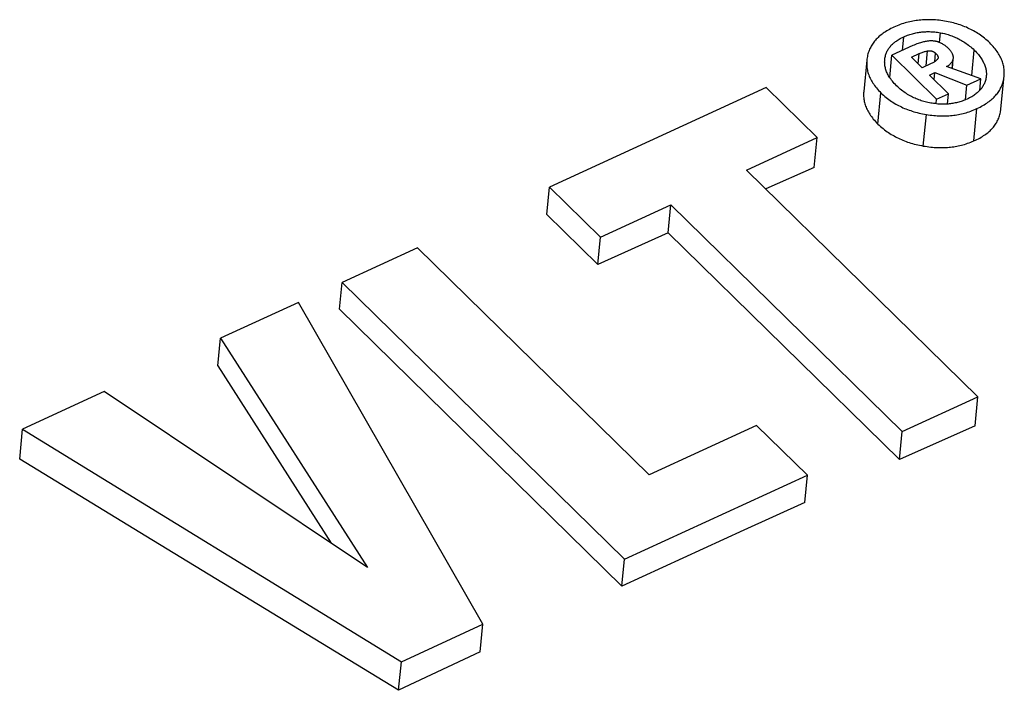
# Model space of a CAD drawing. Extents: x 0 to 594, y 0 to 420.
# Tile 99 of 110: x 506.344 to 507.794, y 148.656 to 149.643. Entities that reach past the tile are written whole.
import ezdxf

# ---------------------------------------------------------------- set-up
doc = ezdxf.new("R2010")
doc.units = 0
doc.header["$LTSCALE"] = 32.67
doc.layers.get('0').update_dxf_attribs({"linetype": 'CONTINUOUS'})

msp = doc.modelspace()

# ---------------------------------------------------------------- linework, layer by layer
at = {"color": 9, "linetype": 'CONTINUOUS'}
for p, q in [((507.6443, 149.5979), (507.6462, 149.6179)), ((507.6987, 149.6096), (507.7001, 149.6239)), ((507.6675, 149.578), (507.669, 149.5932)), ((507.6793, 149.5753), (507.6814, 149.5972)), ((507.6918, 149.5813), (507.693, 149.5938)), ((507.7464, 149.5608), (507.75, 149.5983)), ((507.6181, 149.582), (507.6185, 149.5866)), ((507.7177, 149.5711), (507.719, 149.5853)), ((507.7887, 149.507), (507.7935, 149.5559)), ((507.6081, 149.4894), (507.6126, 149.5353)), ((507.675, 149.4571), (507.6795, 149.5035)), ((507.7494, 149.4646), (507.7541, 149.5122))]:
    msp.add_line(p, q, dxfattribs=at)
at = {"color": 7, "linetype": 'CONTINUOUS'}
for p, q in [((507.6595, 149.6049), (507.6287, 149.5907)), ((507.6255, 149.5581), (507.6287, 149.5907)), ((507.6287, 149.5907), (507.6946, 149.5261)), ((507.6574, 149.5879), (507.669, 149.5932)), ((507.6732, 149.5725), (507.6574, 149.5879)), ((507.5918, 149.5837), (507.5873, 149.5374)), ((507.6182, 149.5842), (507.6185, 149.5866)), ((507.6866, 149.5786), (507.6732, 149.5725)), ((507.7598, 149.556), (507.7094, 149.574)), ((507.7178, 149.5711), (507.7192, 149.5853)), ((507.719, 149.5853), (507.7193, 149.5867)), ((507.6246, 149.5595), (507.6258, 149.5606)), ((507.6842, 149.5616), (507.6921, 149.5652)), ((507.7122, 149.5342), (507.6842, 149.5616)), ((507.6911, 149.5549), (507.6921, 149.5652)), ((507.6921, 149.5652), (507.7393, 149.5466)), ((507.7678, 149.5601), (507.7675, 149.5579)), ((507.7893, 149.5113), (507.7941, 149.5603)), ((507.7935, 149.5559), (507.7941, 149.5603)), ((507.7372, 149.5252), (507.7393, 149.5466)), ((507.7393, 149.5466), (507.7598, 149.556)), ((507.7581, 149.539), (507.7598, 149.556)), ((507.4434, 149.5431), (507.1244, 149.3966)), ((507.5185, 149.4695), (507.4434, 149.5431)), ((507.6946, 149.5261), (507.7122, 149.5342)), ((507.7108, 149.5189), (507.7122, 149.5342)), ((507.694, 149.5193), (507.6946, 149.5261)), ((507.7887, 149.507), (507.7893, 149.5113)), ((507.4145, 149.4217), (507.5185, 149.4695)), ((507.5142, 149.4256), (507.5185, 149.4695)), ((507.7553, 149.0877), (507.4145, 149.4217)), ((507.5142, 149.4256), (507.4429, 149.3939)), ((507.1205, 149.3564), (507.1244, 149.3966)), ((507.1244, 149.3966), (507.1995, 149.323)), ((507.1995, 149.323), (507.3032, 149.3706)), ((507.2992, 149.3295), (507.3032, 149.3706)), ((507.3032, 149.3706), (507.644, 149.0366)), ((507.1205, 149.3564), (507.1956, 149.2828)), ((507.2992, 149.3295), (507.1956, 149.2828)), ((507.2992, 149.3295), (507.64, 148.9954)), ((507.1956, 149.2828), (507.1995, 149.323)), ((506.9301, 149.3074), (506.8189, 149.2564)), ((507.2713, 148.9731), (506.9301, 149.3074)), ((506.815, 149.2167), (506.8189, 149.2564)), ((506.8189, 149.2564), (507.2348, 148.8487)), ((506.7545, 149.2268), (506.6397, 149.1741)), ((507.0264, 148.753), (506.7545, 149.2268)), ((506.815, 149.2167), (507.2309, 148.809)), ((506.6358, 149.1335), (506.6397, 149.1741)), ((506.6397, 149.1741), (506.8562, 148.8366)), ((506.6358, 149.1335), (506.8029, 148.8721)), ((506.4685, 149.0955), (506.3483, 149.0403)), ((506.8562, 148.8366), (506.4685, 149.0955)), ((507.644, 149.0366), (507.7553, 149.0877)), ((507.7512, 149.0453), (507.7553, 149.0877)), ((506.344, 148.9961), (506.3483, 149.0403)), ((506.3483, 149.0403), (506.9062, 148.6978)), ((507.4294, 149.0457), (507.2713, 148.9731)), ((507.5042, 148.9724), (507.4294, 149.0457)), ((507.7512, 149.0453), (507.64, 148.9954)), ((507.64, 148.9954), (507.644, 149.0366)), ((507.2348, 148.8487), (507.5042, 148.9724)), ((507.5003, 148.9323), (507.5042, 148.9724)), ((507.2309, 148.809), (507.2348, 148.8487)), ((506.9062, 148.6978), (507.0264, 148.753)), ((507.0224, 148.7122), (507.0264, 148.753)), ((507.0224, 148.7122), (506.9021, 148.6557)), ((506.9021, 148.6557), (506.9062, 148.6978))]:
    msp.add_line(p, q, dxfattribs=at)
for points in [[(507.6317, 149.6322), (507.6294, 149.6311), (507.6272, 149.63), (507.6251, 149.6289), (507.6231, 149.6278), (507.6212, 149.6266), (507.6193, 149.6255), (507.6176, 149.6243), (507.6159, 149.6231), (507.6142, 149.6219), (507.6127, 149.6207), (507.6111, 149.6195), (507.6097, 149.6182), (507.6083, 149.6169), (507.607, 149.6156), (507.6057, 149.6143), (507.6045, 149.6129), (507.6033, 149.6116), (507.6022, 149.6102), (507.6012, 149.6087), (507.6002, 149.6073), (507.5992, 149.6058), (507.5983, 149.6043), (507.5975, 149.6027), (507.5967, 149.6012), (507.5959, 149.5995), (507.5952, 149.5979), (507.5946, 149.5962), (507.594, 149.5945), (507.5935, 149.5927), (507.593, 149.5909), (507.5926, 149.589)], [(507.7063, 149.6411), (507.7036, 149.6415), (507.7009, 149.6419), (507.6983, 149.6422), (507.6957, 149.6425), (507.6932, 149.6427), (507.6907, 149.6429), (507.6882, 149.643), (507.6857, 149.6431), (507.6833, 149.6431), (507.6809, 149.6431), (507.6785, 149.6431), (507.6761, 149.643), (507.6737, 149.6428), (507.6713, 149.6426), (507.669, 149.6424), (507.6667, 149.6421), (507.6643, 149.6418), (507.662, 149.6415), (507.6597, 149.6411), (507.6574, 149.6406), (507.6551, 149.6401), (507.6528, 149.6396), (507.6504, 149.639), (507.6481, 149.6383), (507.6458, 149.6376), (507.6435, 149.6369), (507.6411, 149.636), (507.6388, 149.6352), (507.6364, 149.6342), (507.6341, 149.6332), (507.6317, 149.6322)], [(507.7729, 149.6089), (507.771, 149.6108), (507.7691, 149.6125), (507.7672, 149.6142), (507.7652, 149.6158), (507.7633, 149.6174), (507.7613, 149.6188), (507.7593, 149.6203), (507.7573, 149.6217), (507.7553, 149.623), (507.7533, 149.6243), (507.7512, 149.6255), (507.7491, 149.6267), (507.747, 149.6278), (507.7449, 149.6289), (507.7428, 149.6299), (507.7406, 149.6309), (507.7384, 149.6319), (507.7362, 149.6328), (507.7339, 149.6337), (507.7316, 149.6346), (507.7293, 149.6354), (507.7269, 149.6362), (507.7245, 149.6369), (507.7221, 149.6376), (507.7196, 149.6383), (507.717, 149.6389), (507.7144, 149.6395), (507.7118, 149.6401), (507.7091, 149.6406), (507.7063, 149.6411)], [(507.6185, 149.5866), (507.6188, 149.588), (507.6191, 149.5894), (507.6195, 149.5908), (507.6199, 149.5922), (507.6203, 149.5935), (507.6209, 149.5947), (507.6214, 149.596), (507.622, 149.5972), (507.6227, 149.5983), (507.6233, 149.5995), (507.6241, 149.6006), (507.6248, 149.6017), (507.6257, 149.6028), (507.6265, 149.6038), (507.6274, 149.6049), (507.6284, 149.6059), (507.6294, 149.6069), (507.6305, 149.6079), (507.6316, 149.6089), (507.6328, 149.6098), (507.634, 149.6108), (507.6353, 149.6117), (507.6366, 149.6126), (507.638, 149.6135), (507.6395, 149.6144), (507.6411, 149.6153), (507.6427, 149.6162), (507.6444, 149.6171), (507.6462, 149.6179)], [(507.6462, 149.6179), (507.6481, 149.6187), (507.6499, 149.6195), (507.6517, 149.6202), (507.6535, 149.6209), (507.6553, 149.6215), (507.6571, 149.622), (507.6589, 149.6225), (507.6606, 149.623), (507.6624, 149.6234), (507.6642, 149.6238), (507.6659, 149.6242), (507.6677, 149.6245), (507.6695, 149.6247), (507.6713, 149.625), (507.673, 149.6252), (507.6748, 149.6253), (507.6766, 149.6254), (507.6785, 149.6255), (507.6803, 149.6256), (507.6822, 149.6256), (507.684, 149.6256), (507.6859, 149.6255), (507.6879, 149.6254), (507.6898, 149.6252), (507.6918, 149.6251), (507.6938, 149.6248), (507.6959, 149.6246), (507.698, 149.6242), (507.7001, 149.6239)], [(507.7001, 149.6239), (507.7021, 149.6235), (507.704, 149.6231), (507.706, 149.6227), (507.7079, 149.6222), (507.7097, 149.6217), (507.7116, 149.6211), (507.7134, 149.6205), (507.7153, 149.6199), (507.7171, 149.6193), (507.7189, 149.6186), (507.7206, 149.6179), (507.7224, 149.6171), (507.7242, 149.6163), (507.7259, 149.6155), (507.7277, 149.6146), (507.7294, 149.6137), (507.7311, 149.6127), (507.7328, 149.6117), (507.7346, 149.6106), (507.7363, 149.6095), (507.738, 149.6083), (507.7397, 149.6071), (507.7414, 149.6058), (507.7432, 149.6044), (507.7449, 149.603), (507.7466, 149.6015), (507.7483, 149.6), (507.75, 149.5983)], [(507.6882, 149.6118), (507.6872, 149.6118), (507.6862, 149.6118), (507.6851, 149.6118), (507.684, 149.6118), (507.6829, 149.6117), (507.6818, 149.6115), (507.6806, 149.6114), (507.6793, 149.6112), (507.678, 149.611), (507.6767, 149.6107), (507.6753, 149.6104), (507.6739, 149.6101), (507.6723, 149.6097), (507.6708, 149.6092), (507.6691, 149.6087), (507.6674, 149.6081), (507.6656, 149.6074), (507.6637, 149.6067), (507.6616, 149.6058), (507.6595, 149.6049)], [(507.7121, 149.6005), (507.711, 149.6016), (507.71, 149.6025), (507.709, 149.6034), (507.708, 149.6042), (507.707, 149.6049), (507.7061, 149.6056), (507.7052, 149.6062), (507.7043, 149.6068), (507.7034, 149.6074), (507.7025, 149.6079), (507.7017, 149.6083), (507.7008, 149.6087), (507.7, 149.6091), (507.6992, 149.6095), (507.6984, 149.6098), (507.6976, 149.6101), (507.6968, 149.6103), (507.696, 149.6106), (507.6953, 149.6108), (507.6945, 149.611), (507.6937, 149.6112), (507.6929, 149.6113), (507.6922, 149.6115), (507.6914, 149.6116), (507.6906, 149.6117), (507.6898, 149.6117), (507.689, 149.6118), (507.6882, 149.6118)], [(507.7941, 149.5603), (507.7942, 149.5615), (507.7943, 149.5634), (507.7943, 149.5652), (507.7943, 149.567), (507.7942, 149.5688), (507.794, 149.5705), (507.7938, 149.5723), (507.7935, 149.574), (507.7931, 149.5758), (507.7927, 149.5775), (507.7922, 149.5793), (507.7917, 149.581), (507.7911, 149.5827), (507.7904, 149.5844), (507.7896, 149.5861), (507.7888, 149.5879), (507.7879, 149.5896), (507.787, 149.5913), (507.7859, 149.593), (507.7848, 149.5948), (507.7836, 149.5965), (507.7824, 149.5982), (507.781, 149.6), (507.7796, 149.6018), (507.7781, 149.6035), (507.7765, 149.6053), (507.7747, 149.6071), (507.7729, 149.6089)], [(507.5926, 149.589), (507.5922, 149.5871), (507.592, 149.5852), (507.5918, 149.5837)], [(507.669, 149.5932), (507.6704, 149.5938), (507.6718, 149.5944), (507.6731, 149.5949), (507.6744, 149.5953), (507.6756, 149.5958), (507.6768, 149.5961), (507.678, 149.5965), (507.6792, 149.5967), (507.6803, 149.597), (507.6814, 149.5972)], [(507.6814, 149.5972), (507.682, 149.5973), (507.6824, 149.5974), (507.6829, 149.5974), (507.6834, 149.5975), (507.6838, 149.5975), (507.6843, 149.5975), (507.6847, 149.5975), (507.6851, 149.5974), (507.6855, 149.5974), (507.6859, 149.5974), (507.6863, 149.5973), (507.6867, 149.5972), (507.6871, 149.5971), (507.6875, 149.597), (507.6879, 149.5969), (507.6883, 149.5968), (507.6887, 149.5966), (507.6891, 149.5964), (507.6895, 149.5962), (507.69, 149.596), (507.6904, 149.5958), (507.6908, 149.5955), (507.6912, 149.5953), (507.6917, 149.595), (507.6921, 149.5946), (507.6926, 149.5942), (507.693, 149.5938)], [(507.693, 149.5938), (507.6936, 149.5932), (507.6942, 149.5927), (507.6946, 149.5922), (507.695, 149.5917), (507.6954, 149.5912), (507.6957, 149.5908), (507.6959, 149.5904), (507.6961, 149.59), (507.6963, 149.5896), (507.6965, 149.5892), (507.6966, 149.5889), (507.6967, 149.5886), (507.6967, 149.5882), (507.6968, 149.5879), (507.6968, 149.5876), (507.6968, 149.5873), (507.6968, 149.5871)], [(507.6968, 149.5871), (507.6968, 149.5868), (507.6967, 149.5865), (507.6966, 149.5863), (507.6965, 149.586), (507.6964, 149.5858), (507.6963, 149.5855), (507.6962, 149.5853)], [(507.7193, 149.5867), (507.7193, 149.5867), (507.7193, 149.5872), (507.7193, 149.5878), (507.7193, 149.5883), (507.7192, 149.5888), (507.7192, 149.5894), (507.719, 149.59), (507.7189, 149.5905), (507.7187, 149.5911), (507.7185, 149.5918), (507.7182, 149.5924), (507.7179, 149.5931), (507.7175, 149.5938), (507.7171, 149.5945), (507.7166, 149.5952), (507.716, 149.596), (507.7154, 149.5968), (507.7147, 149.5977), (507.7139, 149.5986), (507.7131, 149.5995), (507.7121, 149.6005)], [(507.75, 149.5983), (507.7517, 149.5966), (507.7533, 149.595), (507.7547, 149.5934), (507.7561, 149.5918), (507.7574, 149.5902), (507.7585, 149.5887), (507.7596, 149.5871), (507.7606, 149.5856), (507.7616, 149.5842), (507.7624, 149.5827), (507.7632, 149.5812), (507.7639, 149.5798), (507.7646, 149.5784), (507.7652, 149.577), (507.7657, 149.5756), (507.7662, 149.5742), (507.7666, 149.5728), (507.767, 149.5715), (507.7673, 149.5701), (507.7675, 149.5687), (507.7677, 149.5674), (507.7678, 149.566), (507.7679, 149.5647), (507.7679, 149.5633), (507.7679, 149.562), (507.7678, 149.5606), (507.7678, 149.5601)], [(507.5918, 149.5837), (507.5918, 149.5833), (507.5916, 149.5814), (507.5916, 149.5796), (507.5916, 149.5778), (507.5917, 149.576), (507.5918, 149.5742), (507.592, 149.5724), (507.5923, 149.5707), (507.5926, 149.5689), (507.593, 149.5672), (507.5935, 149.5654), (507.594, 149.5637), (507.5946, 149.562), (507.5953, 149.5602), (507.596, 149.5585), (507.5968, 149.5568), (507.5977, 149.555), (507.5986, 149.5533), (507.5996, 149.5516), (507.6007, 149.5498), (507.6019, 149.5481), (507.6031, 149.5463), (507.6045, 149.5445), (507.6059, 149.5427), (507.6074, 149.5409), (507.609, 149.539), (507.6108, 149.5372), (507.6126, 149.5353)], [(507.6356, 149.5459), (507.6339, 149.5476), (507.6323, 149.5494), (507.6308, 149.5511), (507.6294, 149.5527), (507.6281, 149.5543), (507.627, 149.556), (507.6259, 149.5575), (507.6249, 149.5591), (507.6239, 149.5606), (507.6231, 149.5621), (507.6223, 149.5636), (507.6216, 149.5651), (507.621, 149.5666), (507.6204, 149.568), (507.6199, 149.5695), (507.6195, 149.5709), (507.6191, 149.5724), (507.6188, 149.5738), (507.6185, 149.5752), (507.6183, 149.5766), (507.6181, 149.578), (507.6181, 149.5794), (507.618, 149.5809), (507.6181, 149.5823), (507.6181, 149.5837), (507.6182, 149.5842)], [(507.6962, 149.5853), (507.6959, 149.5849), (507.6956, 149.5845), (507.6953, 149.5842), (507.6949, 149.5838), (507.6945, 149.5834), (507.6941, 149.583), (507.6936, 149.5826), (507.693, 149.5821), (507.6924, 149.5817), (507.6916, 149.5812), (507.6909, 149.5808), (507.69, 149.5803), (507.689, 149.5797), (507.6879, 149.5792), (507.6866, 149.5786)], [(507.7094, 149.574), (507.7103, 149.5746), (507.7112, 149.5751), (507.712, 149.5757), (507.7127, 149.5763), (507.7134, 149.5768), (507.714, 149.5774), (507.7146, 149.5779), (507.7152, 149.5785), (507.7157, 149.5791), (507.7162, 149.5796), (507.7166, 149.5802), (507.717, 149.5808), (507.7174, 149.5814), (507.7178, 149.582), (507.7181, 149.5826), (507.7184, 149.5833), (507.7186, 149.5839), (507.7188, 149.5846), (507.719, 149.5853)], [(507.7675, 149.5579), (507.7672, 149.5564), (507.7669, 149.555), (507.7665, 149.5536), (507.7661, 149.5522), (507.7656, 149.5509), (507.7651, 149.5496), (507.7645, 149.5484), (507.7639, 149.5471), (507.7633, 149.546), (507.7626, 149.5448), (507.7618, 149.5437), (507.761, 149.5425), (507.7602, 149.5414), (507.7593, 149.5404), (507.7584, 149.5393), (507.7575, 149.5383), (507.7564, 149.5373), (507.7554, 149.5363), (507.7543, 149.5353), (507.7531, 149.5343), (507.7519, 149.5334), (507.7506, 149.5325), (507.7492, 149.5315), (507.7478, 149.5306), (507.7463, 149.5297), (507.7448, 149.5289), (507.7432, 149.528), (507.7415, 149.5271), (507.7397, 149.5263)], [(507.6859, 149.5204), (507.6839, 149.5208), (507.6818, 149.5212), (507.6799, 149.5217), (507.6779, 149.5222), (507.6759, 149.5227), (507.674, 149.5233), (507.6721, 149.5239), (507.6702, 149.5245), (507.6683, 149.5252), (507.6665, 149.5259), (507.6646, 149.5266), (507.6628, 149.5274), (507.661, 149.5283), (507.6592, 149.5292), (507.6574, 149.5301), (507.6556, 149.5311), (507.6537, 149.5321), (507.6519, 149.5332), (507.6501, 149.5343), (507.6483, 149.5355), (507.6465, 149.5368), (507.6447, 149.5381), (507.6429, 149.5395), (507.6411, 149.541), (507.6393, 149.5425), (507.6374, 149.5442), (507.6356, 149.5459)], [(507.7541, 149.5122), (507.7564, 149.5133), (507.7587, 149.5144), (507.7608, 149.5156), (507.7629, 149.5167), (507.7649, 149.5179), (507.7668, 149.5191), (507.7686, 149.5203), (507.7703, 149.5215), (507.772, 149.5227), (507.7736, 149.524), (507.7751, 149.5252), (507.7766, 149.5265), (507.778, 149.5278), (507.7793, 149.5292), (507.7806, 149.5305), (507.7818, 149.5319), (507.783, 149.5333), (507.7841, 149.5347), (507.7851, 149.5361), (507.7861, 149.5376), (507.7871, 149.5391), (507.788, 149.5406), (507.7888, 149.5421), (507.7896, 149.5437), (507.7903, 149.5453), (507.791, 149.547), (507.7916, 149.5487), (507.7921, 149.5504), (507.7926, 149.5522), (507.7931, 149.554), (507.7935, 149.5559)], [(507.5873, 149.5374), (507.5872, 149.537), (507.5871, 149.5352), (507.5871, 149.5334), (507.5871, 149.5316), (507.5871, 149.5298), (507.5873, 149.528), (507.5875, 149.5263), (507.5878, 149.5246), (507.5881, 149.5228), (507.5885, 149.5211), (507.589, 149.5194), (507.5895, 149.5177), (507.5901, 149.5159), (507.5908, 149.5142), (507.5915, 149.5125), (507.5923, 149.5108), (507.5932, 149.5091), (507.5941, 149.5073), (507.5951, 149.5056), (507.5962, 149.5039), (507.5974, 149.5021), (507.5986, 149.5004), (507.6, 149.4986), (507.6014, 149.4968), (507.6029, 149.495), (507.6046, 149.4931), (507.6063, 149.4913), (507.6081, 149.4894)], [(507.6126, 149.5353), (507.6145, 149.5335), (507.6164, 149.5318), (507.6183, 149.5302), (507.6203, 149.5286), (507.6223, 149.527), (507.6242, 149.5256), (507.6262, 149.5242), (507.6282, 149.5228), (507.6303, 149.5215), (507.6323, 149.5202), (507.6344, 149.519), (507.6365, 149.5178), (507.6386, 149.5167), (507.6407, 149.5156), (507.6429, 149.5146), (507.6451, 149.5136), (507.6473, 149.5126), (507.6495, 149.5117), (507.6518, 149.5108), (507.6541, 149.51), (507.6564, 149.5092), (507.6588, 149.5084), (507.6612, 149.5077), (507.6637, 149.507), (507.6662, 149.5063), (507.6688, 149.5057), (507.6714, 149.5051), (507.674, 149.5045), (507.6768, 149.504), (507.6795, 149.5035)], [(507.7397, 149.5263), (507.7379, 149.5255), (507.7361, 149.5247), (507.7343, 149.524), (507.7325, 149.5234), (507.7308, 149.5228), (507.729, 149.5222), (507.7272, 149.5217), (507.7255, 149.5213), (507.7237, 149.5209), (507.722, 149.5205), (507.7202, 149.5201), (507.7185, 149.5198), (507.7167, 149.5196), (507.7149, 149.5193), (507.7132, 149.5191), (507.7114, 149.519), (507.7096, 149.5189), (507.7077, 149.5188), (507.7059, 149.5187), (507.704, 149.5187), (507.7021, 149.5187), (507.7002, 149.5188), (507.6983, 149.5189), (507.6963, 149.519), (507.6943, 149.5192), (507.6923, 149.5195), (507.6902, 149.5197), (507.6881, 149.52), (507.6859, 149.5204)], [(507.6795, 149.5035), (507.6823, 149.5031), (507.6851, 149.5027), (507.6878, 149.5024), (507.6905, 149.5021), (507.6931, 149.5019), (507.6956, 149.5017), (507.6982, 149.5016), (507.7007, 149.5015), (507.7032, 149.5015), (507.7056, 149.5015), (507.708, 149.5015), (507.7104, 149.5016), (507.7128, 149.5018), (507.7151, 149.502), (507.7175, 149.5022), (507.7198, 149.5025), (507.7221, 149.5028), (507.7244, 149.5031), (507.7267, 149.5035), (507.729, 149.504), (507.7312, 149.5045), (507.7335, 149.505), (507.7358, 149.5056), (507.738, 149.5062), (507.7403, 149.5069), (507.7426, 149.5076), (507.7449, 149.5084), (507.7472, 149.5093), (507.7495, 149.5102), (507.7518, 149.5112), (507.7541, 149.5122)], [(507.7494, 149.4646), (507.7518, 149.4657), (507.754, 149.4668), (507.7562, 149.4678), (507.7582, 149.4689), (507.7602, 149.4701), (507.7621, 149.4712), (507.7639, 149.4724), (507.7656, 149.4735), (507.7673, 149.4747), (507.7689, 149.4759), (507.7704, 149.4771), (507.7719, 149.4784), (507.7733, 149.4796), (507.7746, 149.4809), (507.7759, 149.4822), (507.7771, 149.4836), (507.7783, 149.4849), (507.7794, 149.4863), (507.7804, 149.4877), (507.7814, 149.4891), (507.7823, 149.4906), (507.7832, 149.492), (507.784, 149.4936), (507.7848, 149.4951), (507.7855, 149.4967), (507.7862, 149.4983), (507.7868, 149.5), (507.7874, 149.5017), (507.7879, 149.5034), (507.7883, 149.5052), (507.7887, 149.507)], [(507.6081, 149.4894), (507.61, 149.4876), (507.6119, 149.4859), (507.6139, 149.4842), (507.6158, 149.4827), (507.6178, 149.4811), (507.6197, 149.4796), (507.6217, 149.4782), (507.6237, 149.4769), (507.6258, 149.4755), (507.6278, 149.4743), (507.6299, 149.473), (507.632, 149.4719), (507.6341, 149.4707), (507.6362, 149.4696), (507.6384, 149.4686), (507.6406, 149.4676), (507.6428, 149.4666), (507.645, 149.4656), (507.6473, 149.4647), (507.6496, 149.4639), (507.6519, 149.463), (507.6543, 149.4622), (507.6567, 149.4615), (507.6592, 149.4608), (507.6617, 149.4601), (507.6643, 149.4594), (507.6669, 149.4588), (507.6695, 149.4582), (507.6722, 149.4577), (507.675, 149.4571)], [(507.675, 149.4571), (507.6778, 149.4567), (507.6806, 149.4563), (507.6833, 149.4559), (507.6859, 149.4556), (507.6885, 149.4554), (507.6911, 149.4551), (507.6936, 149.455), (507.6961, 149.4549), (507.6986, 149.4548), (507.701, 149.4548), (507.7035, 149.4548), (507.7058, 149.4549), (507.7082, 149.455), (507.7106, 149.4551), (507.7129, 149.4553), (507.7152, 149.4555), (507.7175, 149.4558), (507.7198, 149.4561), (507.7221, 149.4565), (507.7244, 149.4569), (507.7266, 149.4573), (507.7289, 149.4578), (507.7312, 149.4584), (507.7334, 149.459), (507.7357, 149.4596), (507.738, 149.4603), (507.7402, 149.4611), (507.7425, 149.4619), (507.7448, 149.4627), (507.7471, 149.4636), (507.7494, 149.4646)], [(506.9021, 148.6557), (506.7161, 148.7692), (506.53, 148.8827), (506.344, 148.9961)], [(507.5003, 148.9323), (507.4105, 148.8915), (507.3207, 148.8504), (507.2309, 148.809)]]:
    msp.add_lwpolyline(points, dxfattribs=at)

doc.saveas('drawing.dxf')
